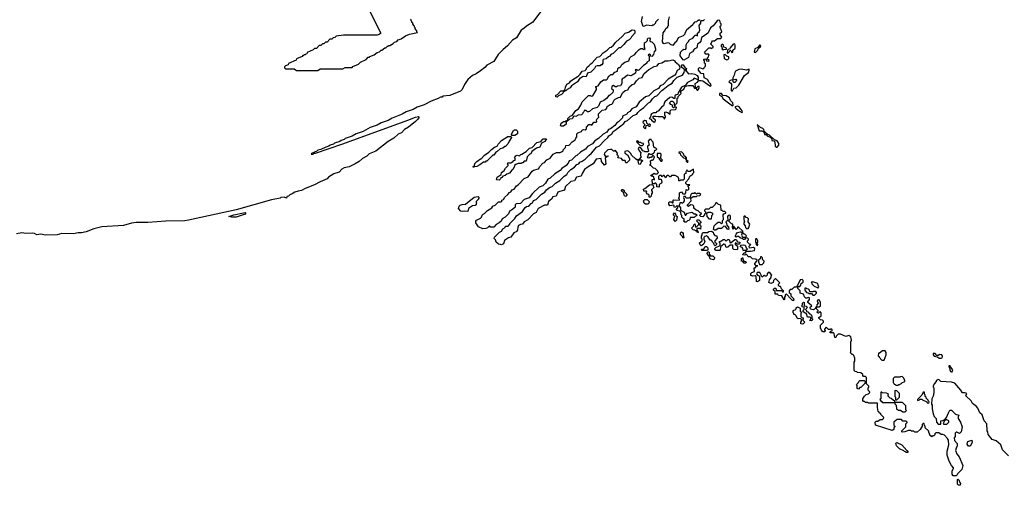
# Model space of a CAD drawing. Extents: x 2701205 to 2963787, y 496209 to 720276.
# Tile 114 of 154: x 2788216 to 2800800, y 689240 to 695189. Entities that reach past the tile are written whole.
import ezdxf

# ---------------------------------------------------------------- set-up
doc = ezdxf.new("R2010")
doc.units = 0

msp = doc.modelspace()

# ---------------------------------------------------------------- linework, layer by layer
at = {"layer": '0CON05XD'}
for points in [[(2792392, 695895), (2792830, 695015), (2792812, 694998), (2792785, 694990), (2792355, 694990), (2792263, 694977), (2792245, 694960), (2792222, 694958), (2792205, 694940), (2792182, 694938), (2792148, 694902), (2792125, 694900), (2792105, 694880), (2792085, 694880), (2792065, 694860), (2792042, 694858), (2792008, 694822), (2791985, 694820), (2791968, 694802), (2791892, 694768), (2791888, 694752), (2791875, 694750), (2791865, 694740), (2791855, 694740), (2791845, 694730), (2791835, 694730), (2791825, 694720), (2791752, 694688), (2791748, 694672), (2791652, 694628), (2791648, 694612), (2791612, 694598), (2791600, 694585), (2791600, 694575), (2791615, 694560), (2791725, 694560), (2791755, 694540), (2792025, 694540), (2792055, 694560), (2792345, 694560), (2792375, 694580), (2792465, 694580), (2792475, 694590), (2792545, 694620), (2792572, 694648), (2792645, 694680), (2792672, 694708), (2792685, 694710), (2792692, 694718)], [(2794981, 695439), (2794775, 695159), (2794695, 695108), (2794660, 695075), (2794624, 695056), (2794565, 694957), (2794513, 694927), (2794451, 694855), (2794395, 694809), (2794330, 694745), (2794275, 694654), (2794185, 694607), (2794162, 694578), (2794105, 694535), (2794050, 694495), (2794005, 694474), (2793944, 694426), (2793900, 694360), (2793872, 694295), (2793850, 694275), (2793715, 694220), (2793625, 694210), (2793615, 694200), (2793595, 694200), (2793565, 694180), (2793475, 694150), (2793385, 694100), (2793295, 694070), (2793245, 694040), (2793155, 694010), (2793105, 693980), (2792975, 693930), (2792925, 693900), (2792835, 693870), (2792785, 693840), (2792695, 693810), (2792605, 693760), (2792568, 693748), (2792515, 693730), (2792465, 693700), (2792375, 693670), (2792365, 693660), (2792323, 693647), (2792307, 693633), (2792238, 693612), (2792225, 693600), (2792183, 693587), (2792167, 693573), (2792128, 693562), (2792065, 693530), (2792025, 693520), (2792012, 693508), (2791945, 693480), (2791940, 693470), (2791965, 693472), (2791978, 693482), (2791995, 693482), (2792345, 693604), (2793175, 693906), (2793275, 693944), (2793315, 693950), (2793320, 693945), (2793305, 693920), (2793275, 693886), (2793185, 693814), (2793133, 693787), (2793097, 693743), (2793052, 693728), (2793000, 693675), (2792925, 693631), (2792769, 693511), (2792684, 693476), (2792654, 693445), (2792596, 693415), (2792553, 693377), (2792505, 693346), (2792425, 693311), (2792363, 693296), (2792332, 693278), (2792298, 693242), (2792232, 693218), (2792164, 693176), (2792145, 693154), (2792055, 693119), (2791985, 693078), (2791865, 693032), (2791818, 693005), (2791775, 693000), (2791732, 692985), (2791697, 692963), (2791667, 692953), (2791650, 692935), (2791632, 692928), (2791625, 692910), (2791595, 692920), (2791555, 692918), (2791545, 692910), (2791434, 692886), (2790985, 692760), (2790375, 692626), (2790325, 692619), (2790086, 692614), (2789855, 692599), (2789705, 692599), (2789645, 692588), (2789545, 692559), (2789268, 692542), (2789164, 692516), (2789065, 692478), (2789005, 692464), (2788965, 692464), (2788905, 692452), (2788753, 692457), (2788695, 692442)], [(2792692, 694718), (2792745, 694740), (2792785, 694770), (2792815, 694780), (2792835, 694800), (2792845, 694800), (2792885, 694830), (2792895, 694830), (2792915, 694850), (2792925, 694850), (2792935, 694860), (2792945, 694860), (2792990, 694885), (2793005, 694900), (2793035, 694912), (2793055, 694930), (2793090, 694945), (2793145, 694982), (2793197, 695003), (2793300, 695025), (2793290, 695035), (2793290, 695045), (2793280, 695055), (2793280, 695065), (2793270, 695075), (2793270, 695085), (2793260, 695095), (2793260, 695105), (2793250, 695115), (2793250, 695125), (2793240, 695135), (2793240, 695145), (2793230, 695155), (2793230, 695165), (2793220, 695175), (2793220, 695185), (2793210, 695195)], [(2796322, 693162), (2796320, 693175), (2796305, 693190), (2796285, 693190), (2796282, 693198), (2796325, 693230), (2796335, 693220), (2796365, 693220), (2796380, 693235), (2796370, 693245), (2796370, 693255), (2796338, 693288), (2796315, 693290), (2796285, 693320), (2796270, 693325), (2796282, 693348), (2796280, 693385), (2796295, 693400), (2796308, 693392), (2796318, 693402), (2796330, 693435), (2796315, 693450), (2796305, 693450), (2796285, 693430), (2796265, 693430), (2796255, 693420), (2796242, 693422), (2796240, 693435), (2796250, 693445), (2796252, 693468), (2796262, 693478), (2796275, 693470), (2796295, 693470), (2796318, 693482), (2796330, 693495), (2796335, 693520), (2796348, 693522), (2796360, 693535), (2796348, 693548), (2796335, 693550), (2796322, 693562), (2796312, 693622), (2796290, 693645), (2796285, 693660), (2796265, 693660), (2796250, 693635), (2796260, 693585), (2796240, 693575), (2796240, 693555), (2796252, 693515), (2796248, 693502), (2796205, 693500), (2796195, 693510), (2796182, 693512), (2796155, 693550), (2796135, 693560), (2796120, 693545), (2796132, 693512), (2796160, 693485), (2796150, 693475), (2796150, 693455), (2796160, 693435), (2796132, 693408), (2796130, 693400), (2796165, 693400), (2796180, 693385), (2796160, 693370), (2796145, 693340), (2796130, 693345), (2796123, 693363), (2796120, 693385), (2796130, 693400), (2796105, 693400), (2796085, 693410), (2796037, 693457), (2796025, 693480), (2796000, 693505), (2795985, 693512), (2795950, 693505), (2795952, 693482), (2795983, 693463), (2796010, 693415), (2796010, 693395), (2795975, 693360), (2795965, 693360), (2795955, 693390), (2795925, 693390), (2795907, 693417), (2795862, 693422), (2795870, 693445), (2795850, 693465), (2795858, 693472), (2795858, 693485), (2795825, 693520), (2795815, 693510), (2795805, 693510), (2795785, 693530), (2795765, 693532), (2795735, 693524), (2795715, 693509), (2795690, 693485), (2795684, 693466), (2795705, 693440), (2795720, 693440), (2795725, 693450), (2795740, 693445), (2795720, 693440), (2795715, 693430), (2795700, 693425), (2795708, 693342), (2795692, 693332), (2795652, 693375), (2795647, 693417), (2795583, 693407), (2795544, 693346), (2795480, 693310), (2795434, 693276), (2795403, 693225), (2795390, 693190), (2795334, 693176), (2795308, 693132), (2795258, 693122), (2795187, 693055), (2795184, 693025), (2795175, 693012), (2795094, 692986), (2795074, 692936), (2795032, 692925), (2795013, 692895), (2794974, 692866), (2794963, 692817), (2794925, 692817), (2794844, 692776), (2794816, 692724), (2794785, 692710), (2794709, 692631), (2794662, 692605), (2794643, 692577), (2794615, 692571), (2794592, 692558), (2794581, 692539), (2794579, 692505), (2794569, 692481), (2794532, 692465), (2794495, 692412), (2794465, 692400), (2794414, 692366), (2794400, 692325), (2794375, 692312), (2794360, 692315), (2794335, 692320), (2794307, 692345), (2794297, 692377), (2794282, 692395), (2794285, 692410), (2794301, 692429), (2794350, 692475), (2794373, 692487), (2794390, 692515), (2794420, 692535), (2794425, 692550), (2794458, 692552), (2794480, 692575), (2794480, 692585), (2794545, 692650), (2794567, 692683), (2794643, 692737), (2794675, 692788), (2794695, 692800), (2794725, 692808), (2794755, 692842), (2794769, 692851), (2794785, 692878), (2794815, 692892), (2794885, 692958), (2794926, 692984), (2794948, 693015), (2794986, 693044), (2795021, 693059), (2795065, 693102), (2795120, 693135), (2795175, 693188), (2795209, 693211), (2795222, 693238), (2795258, 693275), (2795307, 693303), (2795335, 693338), (2795363, 693347), (2795375, 693368), (2795405, 693380), (2795445, 693408), (2795488, 693455), (2795526, 693484), (2795548, 693515), (2795590, 693560), (2795625, 693578), (2795685, 693642), (2795735, 693682), (2795747, 693703), (2795785, 693732), (2795801, 693759), (2795825, 693777), (2795936, 693864), (2795954, 693886), (2795985, 693900), (2796055, 693963), (2796105, 693982), (2796118, 694005), (2796148, 694035), (2796192, 694065), (2796252, 694125), (2796279, 694141), (2796304, 694176), (2796334, 694206), (2796358, 694215), (2796422, 694285), (2796442, 694295), (2796505, 694350), (2796554, 694376), (2796575, 694412), (2796617, 694453), (2796688, 694482), (2796707, 694513), (2796712, 694538), (2796728, 694538), (2796765, 694498), (2796807, 694503), (2796845, 694491), (2796875, 694474), (2796888, 694455), (2796888, 694422), (2796835, 694440), (2796818, 694422), (2796752, 694385), (2796732, 694365), (2796728, 694352), (2796674, 694326), (2796630, 694255), (2796628, 694232), (2796605, 694230), (2796590, 694215), (2796588, 694182), (2796575, 694180), (2796549, 694199), (2796525, 694196), (2796462, 694138), (2796454, 694116), (2796443, 694087), (2796424, 694076), (2796375, 694020), (2796360, 694015), (2796345, 694000), (2796315, 693997), (2796290, 693985), (2796282, 693975), (2796280, 693945), (2796260, 693925), (2796288, 693918), (2796290, 693905), (2796325, 693880), (2796338, 693882), (2796340, 693905), (2796312, 693932), (2796313, 693957), (2796345, 693958), (2796375, 693950), (2796432, 693952), (2796448, 693938), (2796455, 693920), (2796470, 693945), (2796470, 693955), (2796460, 693965), (2796462, 694008), (2796475, 694010), (2796505, 694000), (2796525, 693980), (2796530, 693985), (2796530, 694025), (2796542, 694038), (2796595, 694040), (2796608, 694052), (2796610, 694065), (2796605, 694070), (2796585, 694070), (2796572, 694062), (2796560, 694075), (2796560, 694095), (2796540, 694105), (2796520, 694125), (2796543, 694147), (2796558, 694148), (2796580, 694125), (2796580, 694095), (2796585, 694090), (2796620, 694125), (2796620, 694185), (2796630, 694195), (2796632, 694208), (2796670, 694245), (2796660, 694275), (2796705, 694300), (2796722, 694338), (2796765, 694350), (2796818, 694348), (2796842, 694312), (2796858, 694308), (2796875, 694290), (2796885, 694290), (2796900, 694315), (2796900, 694335), (2796883, 694337), (2796865, 694320), (2796852, 694322), (2796848, 694372), (2796878, 694392), (2796890, 694410), (2796925, 694414), (2796948, 694408), (2797035, 694342), (2797045, 694340), (2797050, 694345), (2797052, 694355), (2797045, 694370), (2797027, 694387), (2797006, 694426), (2796966, 694446), (2796958, 694498), (2796925, 694502), (2796892, 694545), (2796893, 694567), (2796905, 694580), (2796945, 694562), (2796960, 694565), (2796962, 694578), (2796980, 694595), (2796980, 694625), (2796970, 694635), (2796970, 694665), (2796960, 694675), (2796960, 694685), (2796985, 694690), (2796992, 694662), (2797025, 694660), (2797028, 694668), (2797000, 694695), (2797020, 694715), (2797025, 694730), (2797030, 694735), (2797018, 694748), (2796985, 694750), (2796970, 694775), (2797025, 694830), (2797045, 694830), (2797055, 694820), (2797065, 694830), (2797078, 694832), (2797078, 694848), (2797050, 694875), (2797060, 694905), (2797072, 694918), (2797095, 694920), (2797133, 694947), (2797175, 694950), (2797190, 694965), (2797168, 694995), (2797170, 695015), (2797190, 695035), (2797170, 695095), (2797170, 695105), (2797180, 695115), (2797180, 695135), (2797173, 695143), (2797165, 695180), (2797145, 695184), (2797129, 695175), (2797081, 695109), (2797044, 695086), (2797017, 695023), (2796990, 695000), (2796928, 694962), (2796920, 694915), (2796906, 694894), (2796880, 694875), (2796869, 694831), (2796835, 694814), (2796813, 694777), (2796777, 694755), (2796764, 694706), (2796705, 694670), (2796694, 694674), (2796658, 694725), (2796660, 694775), (2796690, 694805), (2796705, 694812), (2796725, 694810), (2796735, 694820), (2796734, 694866), (2796747, 694893), (2796770, 694915), (2796770, 694925), (2796783, 694937), (2796818, 694952), (2796838, 694972), (2796845, 694990), (2796865, 694990), (2796878, 694982), (2796880, 695015), (2796900, 695035), (2796908, 695055), (2796902, 695115), (2796920, 695145), (2796920, 695175), (2796925, 695180), (2796955, 695180), (2796967, 695193)], [(2796380, 695195), (2796344, 695156), (2796340, 695145), (2796315, 695120), (2796305, 695120), (2796295, 695110), (2796225, 695120), (2796200, 695105), (2796185, 695103), (2796162, 695165), (2796175, 695230)], [(2796905, 695190), (2796895, 695180), (2796885, 695180), (2796865, 695160), (2796842, 695158), (2796823, 695137), (2796820, 695125), (2796740, 695055), (2796718, 695015), (2796718, 695005), (2796696, 694984), (2796632, 694958), (2796605, 694900), (2796595, 694900), (2796565, 694860), (2796535, 694870), (2796515, 694890), (2796495, 694892), (2796455, 694879), (2796443, 694885), (2796433, 694905), (2796438, 695022), (2796459, 695041), (2796480, 695080), (2796500, 695095), (2796500, 695105), (2796510, 695115), (2796508, 695175), (2796522, 695225)], [(2795085, 694200), (2795070, 694205), (2795070, 694225), (2795088, 694232), (2795132, 694278), (2795165, 694280), (2795188, 694302), (2795190, 694325), (2795207, 694363), (2795245, 694382), (2795257, 694403), (2795274, 694416), (2795353, 694467), (2795379, 694491), (2795407, 694533), (2795445, 694540), (2795457, 694553), (2795465, 694580), (2795496, 694604), (2795514, 694626), (2795533, 694637), (2795595, 694712), (2795632, 694718), (2795674, 694766), (2795725, 694798), (2795760, 694835), (2795775, 694838), (2795806, 694864), (2795835, 694902), (2795918, 694972), (2795955, 695018), (2795995, 695028), (2796045, 695058), (2796070, 695055), (2796080, 695045), (2796080, 695015), (2796035, 694970), (2796028, 694952), (2796005, 694930), (2795970, 694915), (2795938, 694872), (2795895, 694830), (2795875, 694830), (2795800, 694755), (2795770, 694745), (2795758, 694722), (2795740, 694715), (2795712, 694688), (2795675, 694680), (2795668, 694672), (2795667, 694633), (2795655, 694610), (2795645, 694610), (2795635, 694600), (2795595, 694598), (2795575, 694590), (2795563, 694567), (2795515, 694520), (2795473, 694507), (2795455, 694460), (2795418, 694462), (2795382, 694442), (2795375, 694440), (2795346, 694394), (2795267, 694343), (2795253, 694317), (2795212, 694298), (2795195, 694280), (2795182, 694278), (2795140, 694235), (2795102, 694218), (2795085, 694200)], [(2795165, 693830), (2795135, 693830), (2795130, 693835), (2795132, 693855), (2795145, 693872), (2795165, 693888), (2795195, 693890), (2795205, 693900), (2795220, 693900), (2795220, 693925), (2795250, 693955), (2795283, 693967), (2795325, 694030), (2795359, 694051), (2795388, 694095), (2795405, 694140), (2795485, 694220), (2795505, 694220), (2795525, 694210), (2795543, 694217), (2795588, 694295), (2795590, 694315), (2795580, 694325), (2795580, 694335), (2795608, 694342), (2795644, 694396), (2795678, 694422), (2795715, 694420), (2795730, 694435), (2795745, 694470), (2795755, 694470), (2795773, 694487), (2795795, 694490), (2795823, 694517), (2795858, 694532), (2795860, 694565), (2795875, 694580), (2795885, 694580), (2795899, 694591), (2795912, 694615), (2795950, 694645), (2796000, 694665), (2796015, 694700), (2796031, 694719), (2796077, 694743), (2796095, 694770), (2796134, 694806), (2796155, 694820), (2796175, 694820), (2796195, 694810), (2796208, 694822), (2796200, 694835), (2796200, 694895), (2796218, 694902), (2796238, 694922), (2796240, 694945), (2796247, 694953), (2796266, 694955), (2796273, 694945), (2796268, 694925), (2796272, 694912), (2796295, 694907), (2796326, 694876), (2796342, 694815), (2796342, 694798), (2796323, 694777), (2796318, 694742), (2796295, 694720), (2796282, 694722), (2796278, 694738), (2796265, 694750), (2796250, 694735), (2796260, 694725), (2796260, 694665), (2796232, 694648), (2796230, 694635), (2796210, 694615), (2796187, 694603), (2796147, 694563), (2796130, 694545), (2796115, 694540), (2796105, 694550), (2796082, 694548), (2796090, 694535), (2796088, 694505), (2796045, 694480), (2796025, 694472), (2795985, 694480), (2795938, 694442), (2795922, 694438), (2795910, 694425), (2795910, 694375), (2795895, 694342), (2795855, 694340), (2795845, 694330), (2795825, 694330), (2795805, 694350), (2795784, 694336), (2795778, 694308), (2795802, 694292), (2795802, 694275), (2795795, 694260), (2795755, 694222), (2795745, 694220), (2795715, 694182), (2795680, 694155), (2795637, 694133), (2795612, 694085), (2795595, 694068), (2795535, 694050), (2795500, 694015), (2795485, 694010), (2795472, 694012), (2795455, 694030), (2795432, 694028), (2795428, 694012), (2795412, 693998), (2795410, 693985), (2795398, 693972), (2795355, 693970), (2795325, 693952), (2795313, 693957), (2795295, 693950), (2795278, 693922), (2795242, 693918), (2795202, 693878), (2795200, 693855), (2795165, 693830)], [(2797205, 694800), (2797215, 694810), (2797248, 694812), (2797250, 694825), (2797212, 694842), (2797210, 694865), (2797195, 694878), (2797180, 694865), (2797180, 694845), (2797198, 694828), (2797190, 694815), (2797205, 694800)], [(2797265, 694760), (2797288, 694782), (2797295, 694800), (2797308, 694788), (2797315, 694770), (2797330, 694775), (2797332, 694798), (2797360, 694825), (2797362, 694865), (2797355, 694880), (2797333, 694877), (2797295, 694830), (2797288, 694812), (2797272, 694808), (2797262, 694798), (2797260, 694765), (2797265, 694760)], [(2797615, 694768), (2797625, 694772), (2797646, 694794), (2797662, 694828), (2797685, 694840), (2797687, 694855), (2797680, 694865), (2797670, 694865), (2797648, 694832), (2797610, 694815), (2797602, 694775), (2797615, 694768)], [(2794135, 692517), (2794081, 692541), (2794048, 692595), (2794048, 692615), (2794054, 692626), (2794106, 692654), (2794118, 692665), (2794125, 692690), (2794140, 692705), (2794158, 692712), (2794195, 692752), (2794250, 692785), (2794264, 692806), (2794295, 692820), (2794335, 692860), (2794365, 692860), (2794378, 692872), (2794380, 692885), (2794398, 692892), (2794415, 692920), (2794456, 692954), (2794475, 692980), (2794495, 692990), (2794510, 693015), (2794536, 693024), (2794565, 693068), (2794589, 693081), (2794665, 693158), (2794715, 693180), (2794767, 693253), (2794785, 693268), (2794846, 693284), (2794862, 693315), (2794902, 693355), (2794922, 693365), (2794955, 693398), (2794995, 693420), (2795035, 693470), (2795075, 693490), (2795125, 693492), (2795150, 693505), (2795160, 693515), (2795162, 693528), (2795190, 693555), (2795195, 693580), (2795240, 693585), (2795275, 693630), (2795316, 693654), (2795323, 693677), (2795337, 693693), (2795338, 693732), (2795350, 693745), (2795395, 693760), (2795404, 693776), (2795423, 693787), (2795445, 693780), (2795460, 693795), (2795460, 693815), (2795492, 693848), (2795515, 693850), (2795527, 693843), (2795552, 693878), (2795585, 693880), (2795592, 693888), (2795590, 693905), (2795592, 693918), (2795620, 693945), (2795612, 693965), (2795613, 693987), (2795660, 694035), (2795708, 694042), (2795722, 694058), (2795725, 694080), (2795763, 694107), (2795785, 694110), (2795797, 694123), (2795808, 694155), (2795825, 694172), (2795870, 694195), (2795895, 694200), (2795922, 694255), (2795954, 694286), (2795988, 694292), (2796011, 694329), (2796045, 694360), (2796075, 694370), (2796101, 694409), (2796135, 694440), (2796170, 694450), (2796192, 694495), (2796225, 694528), (2796255, 694552), (2796325, 694590), (2796365, 694600), (2796385, 694628), (2796422, 694638), (2796465, 694662), (2796505, 694662), (2796562, 694678), (2796590, 694665), (2796595, 694650), (2796637, 694617), (2796652, 694585), (2796648, 694555), (2796621, 694539), (2796602, 694495), (2796589, 694481), (2796505, 694428), (2796439, 694361), (2796402, 694345), (2796379, 694311), (2796322, 694278), (2796256, 694214), (2796215, 694202), (2796132, 694135), (2796093, 694077), (2796041, 694049), (2796016, 694014), (2795983, 693997), (2795975, 693982), (2795922, 693958), (2795920, 693935), (2795868, 693885), (2795847, 693873), (2795823, 693837), (2795767, 693793), (2795740, 693785), (2795720, 693750), (2795674, 693726), (2795615, 693672), (2795565, 693642), (2795535, 693602), (2795475, 693568), (2795446, 693534), (2795384, 693496), (2795335, 693452), (2795325, 693450), (2795270, 693395), (2795240, 693385), (2795226, 693354), (2795202, 693325), (2795145, 693288), (2795125, 693262), (2795055, 693220), (2794995, 693162), (2794965, 693150), (2794935, 693100), (2794903, 693067), (2794855, 693050), (2794771, 692969), (2794726, 692914), (2794665, 692890), (2794615, 692842), (2794562, 692838), (2794550, 692825), (2794547, 692793), (2794540, 692785), (2794500, 692755), (2794482, 692748), (2794465, 692710), (2794420, 692665), (2794384, 692646), (2794368, 692615), (2794346, 692594), (2794305, 692570), (2794275, 692540), (2794235, 692540), (2794225, 692550), (2794215, 692550), (2794195, 692530), (2794175, 692522), (2794135, 692517)], [(2797255, 694678), (2797265, 694680), (2797278, 694695), (2797280, 694715), (2797252, 694722), (2797232, 694742), (2797215, 694740), (2797220, 694695), (2797255, 694678)], [(2796735, 694550), (2796715, 694550), (2796677, 694577), (2796674, 694606), (2796685, 694613), (2796695, 694611), (2796722, 694572), (2796740, 694565), (2796735, 694550)], [(2797315, 694280), (2797325, 694282), (2797345, 694312), (2797375, 694320), (2797406, 694354), (2797480, 694475), (2797530, 694515), (2797540, 694545), (2797538, 694558), (2797505, 694546), (2797435, 694557), (2797407, 694553), (2797365, 694530), (2797354, 694516), (2797349, 694481), (2797332, 694445), (2797330, 694420), (2797368, 694428), (2797377, 694417), (2797373, 694405), (2797355, 694387), (2797345, 694387), (2797334, 694394), (2797330, 694420), (2797325, 694420), (2797295, 694412), (2797280, 694395), (2797306, 694376), (2797312, 694365), (2797310, 694285), (2797315, 694280)], [(2797325, 694090), (2797333, 694097), (2797331, 694125), (2797300, 694155), (2797289, 694189), (2797247, 694217), (2797202, 694222), (2797187, 694247), (2797160, 694245), (2797162, 694225), (2797188, 694208), (2797206, 694176), (2797325, 694090)], [(2797445, 694002), (2797452, 694008), (2797450, 694025), (2797412, 694075), (2797395, 694083), (2797360, 694075), (2797360, 694065), (2797373, 694053), (2797415, 694018), (2797445, 694002)], [(2796215, 693800), (2796220, 693805), (2796222, 693838), (2796245, 693840), (2796255, 693830), (2796275, 693830), (2796280, 693845), (2796265, 693860), (2796255, 693850), (2796242, 693852), (2796230, 693865), (2796228, 693898), (2796205, 693902), (2796185, 693890), (2796182, 693875), (2796200, 693855), (2796200, 693835), (2796190, 693825), (2796190, 693815), (2796202, 693802), (2796215, 693800)], [(2794508, 693708), (2794500, 693715), (2794500, 693725), (2794527, 693773), (2794538, 693782), (2794562, 693782), (2794580, 693765), (2794578, 693732), (2794545, 693710), (2794508, 693708)], [(2797895, 693560), (2797920, 693585), (2797918, 693605), (2797899, 693639), (2797862, 693652), (2797800, 693715), (2797772, 693722), (2797740, 693750), (2797730, 693765), (2797728, 693785), (2797715, 693798), (2797685, 693812), (2797642, 693848), (2797665, 693770), (2797699, 693769), (2797720, 693760), (2797730, 693745), (2797735, 693720), (2797755, 693720), (2797770, 693705), (2797808, 693688), (2797830, 693665), (2797830, 693645), (2797855, 693640), (2797868, 693628), (2797873, 693573), (2797885, 693560), (2797895, 693560)], [(2794015, 693300), (2794010, 693315), (2794028, 693322), (2794035, 693350), (2794060, 693375), (2794105, 693410), (2794115, 693410), (2794155, 693458), (2794213, 693497), (2794245, 693532), (2794285, 693562), (2794320, 693575), (2794331, 693599), (2794372, 693645), (2794455, 693698), (2794498, 693698), (2794500, 693685), (2794470, 693635), (2794460, 693605), (2794425, 693570), (2794415, 693570), (2794392, 693548), (2794355, 693540), (2794320, 693505), (2794300, 693495), (2794285, 693470), (2794275, 693460), (2794265, 693460), (2794185, 693380), (2794175, 693380), (2794165, 693370), (2794145, 693370), (2794097, 693333), (2794057, 693313), (2794025, 693310), (2794015, 693300)], [(2794345, 693140), (2794312, 693142), (2794318, 693175), (2794358, 693202), (2794368, 693212), (2794374, 693236), (2794409, 693261), (2794425, 693290), (2794460, 693325), (2794460, 693335), (2794450, 693345), (2794455, 693360), (2794495, 693360), (2794505, 693370), (2794518, 693372), (2794532, 693388), (2794548, 693392), (2794550, 693415), (2794540, 693425), (2794555, 693450), (2794575, 693458), (2794605, 693450), (2794622, 693468), (2794635, 693470), (2794690, 693505), (2794732, 693548), (2794765, 693558), (2794825, 693618), (2794878, 693632), (2794905, 693668), (2794948, 693668), (2794926, 693634), (2794885, 693610), (2794865, 693560), (2794822, 693548), (2794760, 693505), (2794750, 693475), (2794735, 693470), (2794702, 693435), (2794688, 693382), (2794665, 693380), (2794648, 693362), (2794635, 693360), (2794625, 693350), (2794588, 693352), (2794555, 693340), (2794540, 693325), (2794537, 693303), (2794520, 693275), (2794505, 693268), (2794475, 693230), (2794443, 693217), (2794422, 693198), (2794392, 693188), (2794378, 693172), (2794365, 693170), (2794360, 693155), (2794345, 693140)], [(2796175, 693580), (2796190, 693595), (2796188, 693608), (2796165, 693610), (2796155, 693620), (2796135, 693620), (2796115, 693640), (2796100, 693635), (2796102, 693622), (2796145, 693580), (2796175, 693580)], [(2796755, 693370), (2796758, 693378), (2796740, 693395), (2796740, 693425), (2796725, 693440), (2796712, 693442), (2796700, 693475), (2796688, 693488), (2796675, 693500), (2796642, 693498), (2796642, 693492), (2796658, 693478), (2796662, 693462), (2796702, 693422), (2796715, 693420), (2796728, 693408), (2796732, 693382), (2796745, 693370), (2796755, 693370)], [(2796425, 693380), (2796430, 693395), (2796410, 693415), (2796415, 693470), (2796405, 693480), (2796362, 693478), (2796362, 693442), (2796388, 693418), (2796390, 693405), (2796412, 693382), (2796425, 693380)], [(2799412, 690068), (2799390, 690045), (2799390, 690005), (2799400, 689995), (2799400, 689985), (2799390, 689975), (2799390, 689955), (2799365, 689942), (2799155, 690010), (2799150, 690045), (2799162, 690058), (2799185, 690060), (2799215, 690080), (2799245, 690080), (2799258, 690092), (2799260, 690105), (2799220, 690145), (2799220, 690155), (2799200, 690165), (2799200, 690175), (2799190, 690185), (2799180, 690235), (2799178, 690288), (2799065, 690290), (2799055, 690300), (2799025, 690300), (2799015, 690310), (2799002, 690312), (2798990, 690325), (2798990, 690345), (2799012, 690378), (2799035, 690400), (2799065, 690410), (2799080, 690425), (2799078, 690438), (2799060, 690455), (2799060, 690485), (2799070, 690495), (2799070, 690505), (2799040, 690535), (2799038, 690618), (2799025, 690630), (2799002, 690632), (2798990, 690645), (2798990, 690655), (2798968, 690678), (2798925, 690680), (2798915, 690690), (2798892, 690692), (2798880, 690705), (2798880, 690815), (2798890, 690825), (2798890, 690865), (2798878, 690898), (2798865, 690910), (2798855, 690910), (2798832, 690935), (2798840, 690945), (2798840, 691075), (2798847, 691093), (2798837, 691137), (2798815, 691152), (2798775, 691142), (2798705, 691170), (2798675, 691170), (2798650, 691145), (2798645, 691130), (2798635, 691130), (2798625, 691180), (2798615, 691190), (2798575, 691190), (2798570, 691195), (2798582, 691208), (2798598, 691212), (2798598, 691228), (2798585, 691238), (2798575, 691230), (2798555, 691230), (2798525, 691260), (2798500, 691235), (2798500, 691225), (2798510, 691215), (2798508, 691202), (2798482, 691202), (2798462, 691222), (2798460, 691235), (2798450, 691245), (2798450, 691285), (2798490, 691325), (2798490, 691335), (2798475, 691350), (2798452, 691352), (2798430, 691375), (2798430, 691385), (2798460, 691405), (2798460, 691445), (2798445, 691460), (2798425, 691440), (2798412, 691442), (2798410, 691455), (2798420, 691465), (2798420, 691475), (2798400, 691495), (2798400, 691520), (2798392, 691518), (2798388, 691502), (2798375, 691490), (2798357, 691483), (2798322, 691492), (2798320, 691515), (2798340, 691535), (2798290, 691575), (2798290, 691585), (2798310, 691615), (2798310, 691635), (2798295, 691640), (2798275, 691630), (2798265, 691630), (2798245, 691650), (2798235, 691680), (2798190, 691695), (2798190, 691725), (2798160, 691755), (2798162, 691778), (2798188, 691782), (2798200, 691795), (2798202, 691818), (2798230, 691835), (2798230, 691855), (2798215, 691870), (2798190, 691865), (2798158, 691792), (2798138, 691772), (2798115, 691770), (2798085, 691740), (2798065, 691740), (2798050, 691725), (2798050, 691705), (2798070, 691685), (2798072, 691662), (2798107, 691627), (2798110, 691605), (2798105, 691600), (2798095, 691600), (2798071, 691621), (2798015, 691680), (2798000, 691675), (2798000, 691655), (2797990, 691645), (2797990, 691615), (2797985, 691610), (2797955, 691660), (2797913, 691663), (2797905, 691680), (2797872, 691682), (2797870, 691715), (2797850, 691735), (2797850, 691745), (2797865, 691760), (2797878, 691758), (2797885, 691730), (2797955, 691730), (2797965, 691710), (2797978, 691712), (2797980, 691725), (2797952, 691752), (2797950, 691765), (2797938, 691778), (2797925, 691780), (2797912, 691792), (2797912, 691808), (2797930, 691825), (2797878, 691878), (2797872, 691878), (2797850, 691855), (2797848, 691832), (2797815, 691818), (2797792, 691832), (2797800, 691865), (2797820, 691895), (2797820, 691915), (2797830, 691925), (2797810, 691945), (2797805, 691960), (2797782, 691958), (2797768, 691942), (2797770, 691925), (2797758, 691912), (2797745, 691910), (2797735, 691920), (2797725, 691920), (2797705, 691900), (2797675, 691960), (2797642, 691958), (2797633, 691943), (2797652, 691922), (2797670, 691915), (2797670, 691855), (2797645, 691840), (2797632, 691842), (2797628, 691908), (2797618, 691918), (2797585, 691912), (2797562, 691922), (2797560, 691945), (2797572, 691958), (2797608, 691972), (2797602, 692018), (2797615, 692020), (2797632, 692038), (2797650, 692045), (2797625, 692050), (2797610, 692065), (2797610, 692075), (2797638, 692102), (2797640, 692115), (2797625, 692130), (2797582, 692132), (2797557, 692157), (2797525, 692160), (2797520, 692175), (2797505, 692190), (2797495, 692190), (2797485, 692180), (2797460, 692185), (2797462, 692198), (2797475, 692210), (2797488, 692212), (2797505, 692230), (2797555, 692230), (2797608, 692242), (2797610, 692265), (2797595, 692280), (2797545, 692270), (2797540, 692295), (2797560, 692315), (2797545, 692320), (2797520, 692345), (2797520, 692365), (2797530, 692375), (2797530, 692385), (2797518, 692398), (2797495, 692400), (2797478, 692382), (2797465, 692380), (2797455, 692390), (2797425, 692400), (2797405, 692420), (2797385, 692420), (2797375, 692410), (2797362, 692422), (2797372, 692448), (2797392, 692468), (2797425, 692480), (2797438, 692478), (2797450, 692465), (2797442, 692435), (2797452, 692412), (2797495, 692410), (2797507, 692427), (2797485, 692450), (2797475, 692450), (2797462, 692462), (2797458, 692488), (2797405, 692540), (2797392, 692538), (2797390, 692525), (2797375, 692510), (2797345, 692550), (2797340, 692545), (2797340, 692515), (2797332, 692512), (2797330, 692535), (2797320, 692545), (2797330, 692555), (2797330, 692575), (2797315, 692580), (2797280, 692615), (2797282, 692628), (2797300, 692645), (2797302, 692655), (2797302, 692675), (2797297, 692687), (2797285, 692692), (2797272, 692688), (2797262, 692675), (2797268, 692622), (2797240, 692605), (2797250, 692585), (2797252, 692562), (2797277, 692537), (2797278, 692512), (2797265, 692510), (2797238, 692548), (2797215, 692550), (2797185, 692520), (2797145, 692520), (2797115, 692500), (2797095, 692500), (2797085, 692510), (2797093, 692557), (2797120, 692585), (2797145, 692600), (2797165, 692600), (2797185, 692580), (2797198, 692592), (2797200, 692625), (2797210, 692635), (2797208, 692695), (2797215, 692710), (2797240, 692715), (2797240, 692725), (2797228, 692738), (2797205, 692740), (2797195, 692750), (2797182, 692752), (2797178, 692818), (2797148, 692828), (2797125, 692850), (2797115, 692850), (2797103, 692827), (2797065, 692790), (2797045, 692790), (2797025, 692770), (2796982, 692768), (2796970, 692755), (2796970, 692745), (2796980, 692735), (2796980, 692715), (2796970, 692705), (2796970, 692695), (2796945, 692672), (2796923, 692673), (2796910, 692685), (2796912, 692698), (2796928, 692712), (2796928, 692718), (2796912, 692722), (2796887, 692747), (2796860, 692755), (2796832, 692782), (2796830, 692805), (2796818, 692818), (2796788, 692822), (2796765, 692800), (2796752, 692812), (2796750, 692825), (2796797, 692873), (2796792, 692908), (2796825, 692930), (2796865, 692930), (2796875, 692940), (2796908, 692942), (2796920, 692955), (2796905, 692970), (2796875, 692970), (2796865, 692960), (2796845, 692980), (2796835, 692970), (2796805, 692970), (2796793, 692957), (2796790, 692935), (2796775, 692910), (2796735, 692910), (2796725, 692930), (2796705, 692930), (2796700, 692915), (2796710, 692895), (2796710, 692875), (2796697, 692853), (2796685, 692840), (2796677, 692847), (2796652, 692848), (2796650, 692825), (2796640, 692815), (2796660, 692785), (2796660, 692755), (2796708, 692728), (2796722, 692692), (2796728, 692692), (2796752, 692718), (2796805, 692730), (2796817, 692727), (2796835, 692710), (2796855, 692710), (2796870, 692695), (2796868, 692682), (2796855, 692680), (2796835, 692660), (2796785, 692660), (2796780, 692635), (2796768, 692622), (2796752, 692618), (2796735, 692600), (2796715, 692600), (2796702, 692615), (2796710, 692625), (2796710, 692645), (2796695, 692650), (2796680, 692665), (2796677, 692687), (2796670, 692695), (2796668, 692728), (2796652, 692742), (2796613, 692753), (2796610, 692765), (2796630, 692795), (2796628, 692808), (2796615, 692810), (2796598, 692792), (2796585, 692790), (2796575, 692820), (2796525, 692810), (2796513, 692833), (2796512, 692855), (2796515, 692860), (2796545, 692860), (2796555, 692850), (2796570, 692850), (2796570, 692885), (2796575, 692888), (2796648, 692882), (2796650, 692895), (2796640, 692905), (2796640, 692915), (2796650, 692925), (2796650, 692975), (2796675, 692990), (2796692, 692962), (2796715, 692960), (2796730, 692975), (2796732, 693018), (2796755, 693010), (2796770, 693025), (2796770, 693045), (2796760, 693055), (2796760, 693065), (2796780, 693075), (2796775, 693080), (2796745, 693080), (2796730, 693095), (2796730, 693115), (2796770, 693155), (2796782, 693188), (2796820, 693215), (2796820, 693225), (2796830, 693235), (2796828, 693278), (2796785, 693250), (2796755, 693250), (2796748, 693268), (2796742, 693268), (2796740, 693255), (2796730, 693245), (2796730, 693225), (2796710, 693215), (2796708, 693152), (2796695, 693140), (2796665, 693140), (2796655, 693130), (2796642, 693132), (2796640, 693155), (2796630, 693175), (2796595, 693200), (2796545, 693200), (2796535, 693180), (2796525, 693180), (2796508, 693198), (2796495, 693200), (2796482, 693188), (2796475, 693170), (2796460, 693185), (2796455, 693200), (2796442, 693198), (2796425, 693180), (2796418, 693198), (2796392, 693198), (2796380, 693185), (2796380, 693155), (2796385, 693150), (2796415, 693150), (2796422, 693115), (2796418, 693102), (2796390, 693085), (2796390, 693055), (2796385, 693050), (2796360, 693055), (2796360, 693085), (2796345, 693100), (2796335, 693100), (2796325, 693090), (2796302, 693092), (2796300, 693145), (2796315, 693150), (2796328, 693142), (2796330, 693155), (2796322, 693162)], [(2795951, 692931), (2795941, 692945), (2795938, 692978), (2795910, 692995), (2795908, 693005), (2795915, 693018), (2795925, 693020), (2795940, 693005), (2795942, 692992), (2795972, 692965), (2795978, 692955), (2795965, 692932), (2795951, 692931)], [(2796275, 692920), (2796262, 692922), (2796260, 692945), (2796248, 692958), (2796235, 692960), (2796222, 692972), (2796230, 692985), (2796228, 692998), (2796195, 693000), (2796190, 693025), (2796205, 693030), (2796265, 693080), (2796285, 693082), (2796308, 693078), (2796320, 693045), (2796290, 693015), (2796290, 693005), (2796300, 692995), (2796300, 692975), (2796290, 692965), (2796287, 692933), (2796275, 692920)], [(2793875, 692737), (2793855, 692744), (2793823, 692775), (2793832, 692805), (2793845, 692818), (2793873, 692827), (2793915, 692832), (2794025, 692920), (2794075, 692930), (2794090, 692915), (2794080, 692905), (2794080, 692895), (2794052, 692865), (2794052, 692852), (2794060, 692845), (2794050, 692835), (2794050, 692825), (2794037, 692813), (2794005, 692810), (2793964, 692786), (2793952, 692775), (2793945, 692740), (2793895, 692742), (2793875, 692737)], [(2796245, 692830), (2796213, 692833), (2796198, 692845), (2796190, 692875), (2796205, 692890), (2796235, 692890), (2796260, 692865), (2796257, 692843), (2796245, 692830)], [(2790985, 692664), (2790924, 692664), (2790890, 692675), (2790953, 692697), (2791075, 692723), (2791096, 692726), (2791107, 692717), (2791098, 692705), (2790985, 692664)], [(2796595, 692610), (2796578, 692635), (2796583, 692667), (2796590, 692675), (2796570, 692695), (2796585, 692720), (2796598, 692705), (2796602, 692682), (2796620, 692675), (2796612, 692628), (2796595, 692610)], [(2796885, 692470), (2796865, 692490), (2796855, 692490), (2796845, 692500), (2796822, 692502), (2796802, 692525), (2796828, 692552), (2796832, 692568), (2796845, 692580), (2796855, 692540), (2796868, 692542), (2796898, 692572), (2796898, 692588), (2796870, 692615), (2796875, 692630), (2796895, 692630), (2796920, 692605), (2796920, 692595), (2796910, 692585), (2796910, 692565), (2796920, 692555), (2796918, 692512), (2796905, 692520), (2796875, 692520), (2796870, 692515), (2796870, 692505), (2796880, 692495), (2796880, 692480), (2796890, 692475), (2796885, 692470)], [(2797055, 692640), (2797032, 692642), (2797003, 692673), (2797000, 692715), (2797015, 692730), (2797045, 692730), (2797070, 692715), (2797070, 692695), (2797058, 692682), (2797055, 692640)], [(2797508, 692518), (2797525, 692520), (2797537, 692533), (2797548, 692575), (2797528, 692608), (2797530, 692645), (2797518, 692658), (2797502, 692662), (2797488, 692678), (2797475, 692680), (2797470, 692675), (2797470, 692635), (2797480, 692605), (2797470, 692595), (2797470, 692575), (2797490, 692555), (2797492, 692532), (2797508, 692518)], [(2797105, 692300), (2797092, 692312), (2797088, 692328), (2797070, 692345), (2797068, 692358), (2797055, 692370), (2797042, 692372), (2797015, 692410), (2796995, 692428), (2796972, 692418), (2796960, 692405), (2796960, 692385), (2796972, 692355), (2796960, 692325), (2796935, 692302), (2796925, 692300), (2796911, 692311), (2796903, 692337), (2796938, 692365), (2796940, 692385), (2796930, 692395), (2796930, 692425), (2796940, 692435), (2796940, 692455), (2796952, 692468), (2797005, 692470), (2797025, 692483), (2797056, 692486), (2797080, 692475), (2797083, 692453), (2797102, 692432), (2797127, 692427), (2797132, 692398), (2797100, 692365), (2797102, 692342), (2797120, 692335), (2797120, 692315), (2797105, 692300)], [(2788695, 692442), (2788545, 692437), (2788485, 692447), (2788435, 692439), (2788405, 692456), (2788375, 692462), (2788295, 692456), (2788245, 692466), (2788175, 692454)], [(2796705, 692400), (2796692, 692402), (2796688, 692418), (2796663, 692443), (2796660, 692465), (2796673, 692477), (2796689, 692469), (2796697, 692457), (2796700, 692415), (2796710, 692405), (2796705, 692400)], [(2797165, 692240), (2797115, 692240), (2797100, 692255), (2797100, 692265), (2797112, 692278), (2797168, 692302), (2797170, 692335), (2797160, 692345), (2797160, 692355), (2797187, 692363), (2797205, 692380), (2797225, 692380), (2797245, 692360), (2797265, 692380), (2797285, 692380), (2797295, 692340), (2797308, 692342), (2797355, 692380), (2797375, 692380), (2797392, 692352), (2797420, 692345), (2797415, 692320), (2797385, 692320), (2797368, 692338), (2797360, 692335), (2797362, 692322), (2797390, 692295), (2797390, 692255), (2797385, 692250), (2797342, 692252), (2797330, 692265), (2797330, 692305), (2797325, 692310), (2797295, 692310), (2797267, 692283), (2797245, 692280), (2797232, 692315), (2797215, 692322), (2797172, 692288), (2797170, 692245), (2797165, 692240)], [(2797645, 692300), (2797650, 692315), (2797640, 692325), (2797640, 692335), (2797650, 692345), (2797650, 692365), (2797638, 692388), (2797625, 692390), (2797620, 692385), (2797620, 692345), (2797630, 692335), (2797630, 692315), (2797645, 692300)], [(2797005, 692240), (2796935, 692240), (2796930, 692255), (2796958, 692262), (2796975, 692290), (2796995, 692290), (2797012, 692272), (2797012, 692248), (2797005, 692240)], [(2797495, 692240), (2797462, 692242), (2797460, 692265), (2797448, 692278), (2797430, 692285), (2797432, 692308), (2797465, 692312), (2797487, 692307), (2797502, 692272), (2797520, 692255), (2797495, 692240)], [(2797085, 692122), (2797048, 692128), (2797040, 692135), (2797028, 692168), (2797012, 692182), (2797003, 692203), (2797012, 692228), (2797028, 692218), (2797030, 692195), (2797040, 692185), (2797042, 692172), (2797075, 692170), (2797095, 692150), (2797092, 692128), (2797085, 692122)], [(2797495, 692080), (2797475, 692080), (2797458, 692098), (2797440, 692105), (2797443, 692137), (2797452, 692148), (2797460, 692145), (2797460, 692125), (2797472, 692102), (2797498, 692098), (2797500, 692085), (2797495, 692080)], [(2797705, 692060), (2797728, 692082), (2797732, 692102), (2797710, 692125), (2797710, 692145), (2797698, 692158), (2797685, 692160), (2797678, 692132), (2797660, 692115), (2797660, 692095), (2797672, 692062), (2797705, 692060)], [(2798375, 691670), (2798400, 691695), (2798400, 691705), (2798390, 691715), (2798362, 691718), (2798355, 691710), (2798315, 691710), (2798310, 691735), (2798298, 691748), (2798275, 691750), (2798265, 691760), (2798252, 691758), (2798250, 691735), (2798273, 691703), (2798295, 691700), (2798305, 691690), (2798335, 691690), (2798355, 691670), (2798375, 691670)], [(2798415, 691760), (2798430, 691775), (2798420, 691795), (2798418, 691818), (2798355, 691840), (2798330, 691835), (2798340, 691825), (2798340, 691815), (2798370, 691785), (2798408, 691768), (2798415, 691760)], [(2798435, 691520), (2798450, 691535), (2798450, 691575), (2798440, 691605), (2798425, 691610), (2798410, 691595), (2798420, 691565), (2798403, 691547), (2798400, 691520), (2798435, 691520)], [(2798225, 691300), (2798200, 691305), (2798200, 691325), (2798210, 691335), (2798208, 691358), (2798195, 691370), (2798165, 691368), (2798154, 691374), (2798140, 691405), (2798128, 691418), (2798112, 691422), (2798110, 691435), (2798100, 691445), (2798100, 691465), (2798112, 691478), (2798128, 691482), (2798140, 691495), (2798142, 691508), (2798155, 691520), (2798190, 691505), (2798190, 691465), (2798210, 691445), (2798200, 691435), (2798200, 691395), (2798212, 691382), (2798228, 691378), (2798230, 691365), (2798220, 691355), (2798250, 691325), (2798225, 691300)], [(2798335, 691340), (2798310, 691345), (2798328, 691362), (2798328, 691378), (2798315, 691390), (2798285, 691390), (2798280, 691395), (2798278, 691428), (2798230, 691455), (2798230, 691475), (2798240, 691485), (2798240, 691515), (2798222, 691522), (2798210, 691535), (2798220, 691545), (2798222, 691568), (2798235, 691580), (2798240, 691575), (2798242, 691532), (2798267, 691527), (2798280, 691515), (2798278, 691502), (2798260, 691485), (2798270, 691475), (2798272, 691462), (2798288, 691458), (2798312, 691432), (2798328, 691428), (2798330, 691415), (2798340, 691405), (2798340, 691375), (2798350, 691365), (2798350, 691355), (2798335, 691340)], [(2799265, 690840), (2799290, 690905), (2799290, 690935), (2799277, 690957), (2799245, 690958), (2799205, 690930), (2799192, 690928), (2799190, 690895), (2799200, 690885), (2799200, 690875), (2799235, 690840), (2799265, 690840)], [(2799995, 690864), (2800005, 690867), (2800012, 690885), (2800003, 690905), (2799975, 690913), (2799955, 690900), (2799938, 690898), (2799915, 690922), (2799890, 690925), (2799890, 690905), (2799905, 690892), (2799945, 690880), (2799966, 690866), (2799995, 690864)], [(2800125, 690688), (2800135, 690690), (2800142, 690715), (2800112, 690752), (2800108, 690765), (2800093, 690767), (2800090, 690755), (2800100, 690745), (2800103, 690715), (2800112, 690695), (2800125, 690688)], [(2799445, 690520), (2799452, 690528), (2799465, 690530), (2799472, 690538), (2799485, 690540), (2799492, 690548), (2799530, 690565), (2799530, 690585), (2799520, 690595), (2799518, 690608), (2799495, 690630), (2799473, 690627), (2799465, 690620), (2799395, 690620), (2799380, 690605), (2799380, 690555), (2799390, 690545), (2799392, 690532), (2799405, 690530), (2799415, 690520), (2799445, 690520)], [(2798935, 690470), (2798920, 690475), (2798920, 690515), (2798912, 690528), (2798938, 690552), (2798940, 690565), (2798952, 690578), (2799008, 690578), (2799020, 690565), (2799018, 690542), (2798965, 690490), (2798952, 690488), (2798935, 690470)], [(2800853, 689615), (2800777, 689695), (2800756, 689756), (2800695, 689807), (2800646, 689826), (2800595, 689890), (2800590, 689925), (2800580, 689935), (2800578, 690025), (2800544, 690064), (2800515, 690140), (2800488, 690165), (2800462, 690225), (2800446, 690246), (2800394, 690284), (2800375, 690320), (2800310, 690385), (2800320, 690415), (2800295, 690422), (2800265, 690420), (2800246, 690456), (2800166, 690546), (2800125, 690556), (2799988, 690568), (2799968, 690588), (2799955, 690590), (2799930, 690575), (2799930, 690565), (2799903, 690537), (2799890, 690505), (2799890, 690495), (2799900, 690485), (2799898, 690425), (2799892, 690378), (2799872, 690345), (2799870, 690275), (2799880, 690265), (2799878, 690215), (2799891, 690151), (2799905, 690120), (2799930, 690095), (2799932, 690045), (2799955, 690020), (2799988, 690022), (2799990, 690065), (2800015, 690070), (2800038, 690082), (2800062, 690108), (2800085, 690168), (2800105, 690198), (2800125, 690202), (2800175, 690148), (2800217, 690137), (2800210, 690115), (2800212, 690095), (2800240, 690045), (2800262, 689985), (2800248, 689925), (2800228, 689902), (2800195, 689920), (2800185, 689920), (2800172, 689908), (2800170, 689865), (2800160, 689845), (2800163, 689813), (2800198, 689775), (2800198, 689745), (2800184, 689716), (2800178, 689685), (2800183, 689663), (2800190, 689645), (2800222, 689605), (2800272, 689495), (2800257, 689443), (2800200, 689385), (2800198, 689372), (2800185, 689360), (2800145, 689360), (2800133, 689383), (2800132, 689425), (2800150, 689455), (2800150, 689465), (2800123, 689493), (2800095, 689550), (2800070, 689625), (2800068, 689675), (2800092, 689755), (2800088, 689815), (2800075, 689840), (2800035, 689880), (2800015, 689890), (2799995, 689890), (2799965, 689910), (2799925, 689910), (2799912, 689898), (2799910, 689885), (2799898, 689872), (2799885, 689870), (2799875, 689860), (2799865, 689870), (2799852, 689872), (2799850, 689895), (2799840, 689905), (2799830, 689935), (2799790, 689975), (2799790, 689995), (2799780, 690005), (2799775, 690030), (2799765, 690030), (2799752, 690018), (2799750, 689995), (2799726, 689954), (2799685, 689920), (2799655, 689920), (2799645, 689930), (2799615, 689930), (2799605, 689940), (2799575, 689940), (2799527, 689923), (2799495, 689920), (2799490, 689925), (2799492, 689938), (2799540, 689985), (2799540, 690025), (2799558, 690042), (2799558, 690048), (2799545, 690060), (2799505, 690060), (2799485, 690080), (2799425, 690080), (2799412, 690068)], [(2799400, 690300), (2799400, 690320), (2799382, 690322), (2799355, 690350), (2799342, 690352), (2799312, 690382), (2799320, 690395), (2799315, 690410), (2799295, 690418), (2799245, 690420), (2799235, 690430), (2799222, 690428), (2799220, 690345), (2799210, 690335), (2799225, 690310), (2799235, 690310), (2799245, 690300), (2799395, 690300), (2799400, 690300)], [(2799425, 690330), (2799460, 690365), (2799460, 690415), (2799428, 690448), (2799405, 690450), (2799400, 690445), (2799402, 690375), (2799410, 690365), (2799410, 690330), (2799425, 690330)], [(2799835, 690290), (2799840, 690305), (2799830, 690315), (2799828, 690328), (2799800, 690355), (2799800, 690365), (2799790, 690375), (2799790, 690395), (2799780, 690405), (2799778, 690428), (2799762, 690428), (2799748, 690392), (2799692, 690338), (2799692, 690322), (2799718, 690332), (2799725, 690340), (2799745, 690340), (2799755, 690330), (2799808, 690308), (2799812, 690292), (2799835, 690290)], [(2799535, 690180), (2799550, 690195), (2799540, 690205), (2799540, 690255), (2799498, 690298), (2799400, 690300), (2799402, 690282), (2799420, 690265), (2799422, 690212), (2799435, 690210), (2799445, 690200), (2799475, 690200), (2799505, 690180), (2799535, 690180)], [(2800065, 690020), (2800090, 690045), (2800090, 690065), (2800055, 690080), (2800032, 690058), (2800020, 690025), (2800025, 690020), (2800065, 690020)], [(2799565, 689660), (2799545, 689660), (2799538, 689668), (2799525, 689670), (2799515, 689680), (2799460, 689705), (2799422, 689745), (2799412, 689778), (2799425, 689788), (2799490, 689755), (2799556, 689686), (2799570, 689665), (2799565, 689660)], [(2800355, 689738), (2800341, 689741), (2800327, 689765), (2800328, 689785), (2800335, 689798), (2800387, 689817), (2800388, 689785), (2800365, 689742), (2800355, 689738)], [(2800235, 689240), (2800215, 689240), (2800200, 689255), (2800200, 689315), (2800205, 689320), (2800218, 689308), (2800230, 689275), (2800240, 689265), (2800235, 689240)]]:
    msp.add_lwpolyline(points, dxfattribs=at)

doc.saveas('drawing.dxf')
